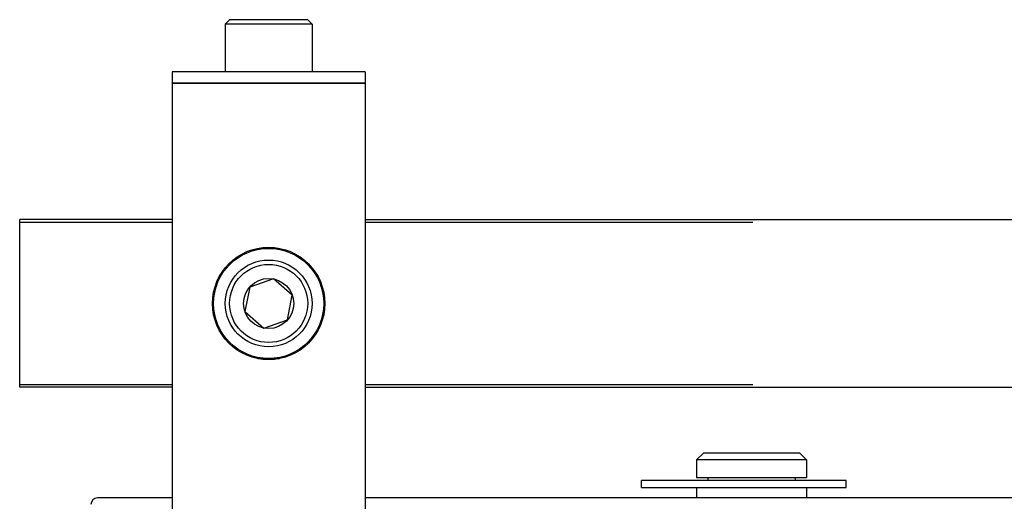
# Model space of a CAD drawing. Header units: inches. Extents: x 0 to 88, y 0 to 68.
# Tile 9 of 19: x 53.9 to 58.4, y 15.9 to 18.1. Entities that reach past the tile are written whole.
import ezdxf

# ---------------------------------------------------------------- set-up
doc = ezdxf.new("R2010")
doc.units = ezdxf.units.IN
doc.header["$LTSCALE"] = 4.84
doc.header["$MEASUREMENT"] = 0
for name, color, linetype in [('206382_HEX_1_BL55', 7, 'CONTINUOUS'), ('206385_0_875OD_1_BL22', 7, 'CONTINUOUS'), ('206386_1_BL40', 7, 'CONTINUOUS'), ('207138_WW_6_1_BL2', 7, 'CONTINUOUS'), ('234005M_1_BL8', 7, 'CONTINUOUS'), ('234006_1_BL1', 7, 'CONTINUOUS'), ('911_709_91090A107_1_BL43', 7, 'CONTINUOUS'), ('915_218_1_BL4', 7, 'CONTINUOUS'), ('9206XXM_920614M_1_BL37', 7, 'CONTINUOUS'), ('9206XXM_9206150M_1_BL41', 7, 'CONTINUOUS')]:
    doc.layers.add(name, color=color, linetype=linetype)

# ---------------------------------------------------------------- blocks, each defined once
blk = doc.blocks.new('234006_1_BL1', base_point=(39.1101, 30.5325))
at = {"layer": '234006_1_BL1', "color": 7, "linetype": 'CONTINUOUS'}
for p, q in [((54.6225, 15.9112), (54.2827, 15.9112)), ((60.2227, 15.9112), (55.4975, 15.9112))]:
    blk.add_line(p, q, dxfattribs=at)
blk.add_arc((54.2827, 15.8812), 0.03, 90, 180, dxfattribs=at)
blk = doc.blocks.new('207138_WW_6_1_BL2', base_point=(42.0033, 33.8771))
at = {"layer": '207138_WW_6_1_BL2', "color": 7, "linetype": 'CONTINUOUS'}
for p, q in [((53.9296, 16.4135), (53.9296, 17.1742)), ((54.6225, 17.1742), (53.9296, 17.1742)), ((55.4975, 17.1742), (62.0045, 17.1742)), ((53.9296, 17.163), (54.6225, 17.163)), ((55.4975, 17.163), (57.2589, 17.163)), ((54.6225, 16.4247), (53.9296, 16.4247)), ((54.6225, 16.4135), (53.9296, 16.4135)), ((57.2589, 16.4247), (55.4975, 16.4247)), ((55.4975, 16.4135), (62.1158, 16.4135))]:
    blk.add_line(p, q, dxfattribs=at)
blk = doc.blocks.new('915_218_1_BL4', base_point=(39.0745, 29.6738))
at = {"layer": '915_218_1_BL4', "color": 7, "linetype": 'CONTINUOUS'}
for p, q in [((56.7527, 15.9587), (56.7527, 15.99)), ((57.6816, 15.99), (56.7527, 15.99)), ((57.6816, 15.9587), (57.6816, 15.99)), ((56.7527, 15.9587), (57.6816, 15.9587))]:
    blk.add_line(p, q, dxfattribs=at)
blk = doc.blocks.new('234005M_1_BL8', base_point=(39.1101, 29.5625))
at = {"layer": '234005M_1_BL8', "color": 7, "linetype": 'CONTINUOUS'}
for p, q in [((57.0339, 16.1152), (57.0027, 16.084)), ((57.4714, 16.1152), (57.0339, 16.1152)), ((57.4714, 16.1152), (57.5027, 16.084)), ((57.0027, 16.084), (57.0027, 16.0047)), ((57.5027, 16.084), (57.0027, 16.084)), ((57.5027, 16.084), (57.5027, 16.0047)), ((57.0027, 16.0047), (57.5027, 16.0047)), ((57.0547, 16.0047), (57.0547, 15.99)), ((57.4507, 16.0047), (57.4507, 15.99)), ((57.0027, 15.9587), (57.0027, 15.9112)), ((57.5027, 15.9587), (57.5027, 15.9112))]:
    blk.add_line(p, q, dxfattribs=at)
blk = doc.blocks.new('206385_0_875OD_1_BL22', base_point=(43.1064, 14.6963))
at = {"layer": '206385_0_875OD_1_BL22', "color": 7, "linetype": 'CONTINUOUS'}
for p, q in [((54.6225, 17.7938), (54.6225, 14.6534)), ((55.4975, 17.7938), (54.6225, 17.7938)), ((55.4975, 17.7938), (55.4975, 14.6534))]:
    blk.add_line(p, q, dxfattribs=at)
blk.add_circle((55.06, 16.7938), 0.255, dxfattribs=at)
blk = doc.blocks.new('9206XXM_920614M_1_BL37', base_point=(43.1064, 29.4064))
at = {"layer": '9206XXM_920614M_1_BL37', "color": 7, "linetype": 'CONTINUOUS'}
for p, q in [((54.8828, 18.0811), (54.8632, 18.0614)), ((55.2372, 18.0811), (54.8829, 18.0811)), ((55.2372, 18.0811), (55.2569, 18.0614)), ((54.8632, 18.0614), (54.8632, 17.8448)), ((55.2569, 18.0614), (54.8632, 18.0614)), ((55.2569, 18.0614), (55.2569, 17.8448))]:
    blk.add_line(p, q, dxfattribs=at)
blk = doc.blocks.new('206386_1_BL40', base_point=(42.6889, 28.7825))
at = {"layer": '206386_1_BL40', "color": 7, "linetype": 'CONTINUOUS'}
blk.add_circle((55.06, 16.7938), 0.25, dxfattribs=at)
blk = doc.blocks.new('9206XXM_9206150M_1_BL41', base_point=(45.3174, 28.7825))
at = {"layer": '9206XXM_9206150M_1_BL41', "color": 7, "linetype": 'CONTINUOUS'}
for p, q in [((55.0816, 16.9054), (54.9742, 16.8683)), ((55.1674, 16.8309), (55.0816, 16.9054)), ((54.9742, 16.8683), (54.9526, 16.7568)), ((55.1458, 16.7194), (55.1674, 16.8309)), ((54.9526, 16.7568), (55.0384, 16.6823)), ((55.0384, 16.6823), (55.1458, 16.7194))]:
    blk.add_line(p, q, dxfattribs=at)
for radius in [0.1969, 0.1772, 0.1137]:
    blk.add_circle((55.06, 16.7938), radius, dxfattribs=at)
blk = doc.blocks.new('911_709_91090A107_1_BL43', base_point=(43.1064, 29.5012))
at = {"layer": '911_709_91090A107_1_BL43', "color": 7, "linetype": 'CONTINUOUS'}
for p, q in [((54.6225, 17.8448), (54.6225, 17.7938)), ((55.4975, 17.8448), (54.6225, 17.8448)), ((55.4975, 17.8448), (55.4975, 17.7938)), ((54.6225, 17.7938), (55.4975, 17.7938))]:
    blk.add_line(p, q, dxfattribs=at)
blk = doc.blocks.new('206382_HEX_1_BL55', base_point=(55.0601, 16.6971))
at = {"layer": '206382_HEX_1_BL55', "color": 7, "linetype": 'CONTINUOUS'}
blk.add_line((55.0103, 16.5438), (55.1094, 16.5438), dxfattribs=at)
for start, end in [(195.4985, 197.8489), (342.1866, 344.5826)]:
    blk.add_arc((55.06, 16.9188), 0.2578, start, end, dxfattribs=at)

msp = doc.modelspace()

# ---------------------------------------------------------------- block references
at = {"layer": '206382_HEX_1_BL55'}
msp.add_blockref('206382_HEX_1_BL55', (55.0601, 16.6971), dxfattribs=at)
at = {"layer": '206385_0_875OD_1_BL22'}
msp.add_blockref('206385_0_875OD_1_BL22', (43.1064, 14.6963), dxfattribs=at)
at = {"layer": '206386_1_BL40'}
msp.add_blockref('206386_1_BL40', (42.6889, 28.7825), dxfattribs=at)
at = {"layer": '207138_WW_6_1_BL2'}
msp.add_blockref('207138_WW_6_1_BL2', (42.0033, 33.8771), dxfattribs=at)
at = {"layer": '234005M_1_BL8'}
msp.add_blockref('234005M_1_BL8', (39.1101, 29.5625), dxfattribs=at)
at = {"layer": '234006_1_BL1'}
msp.add_blockref('234006_1_BL1', (39.1101, 30.5325), dxfattribs=at)
at = {"layer": '911_709_91090A107_1_BL43'}
msp.add_blockref('911_709_91090A107_1_BL43', (43.1064, 29.5012), dxfattribs=at)
at = {"layer": '915_218_1_BL4'}
msp.add_blockref('915_218_1_BL4', (39.0745, 29.6738), dxfattribs=at)
at = {"layer": '9206XXM_920614M_1_BL37'}
msp.add_blockref('9206XXM_920614M_1_BL37', (43.1064, 29.4064), dxfattribs=at)
at = {"layer": '9206XXM_9206150M_1_BL41'}
msp.add_blockref('9206XXM_9206150M_1_BL41', (45.3174, 28.7825), dxfattribs=at)

doc.saveas('drawing.dxf')
